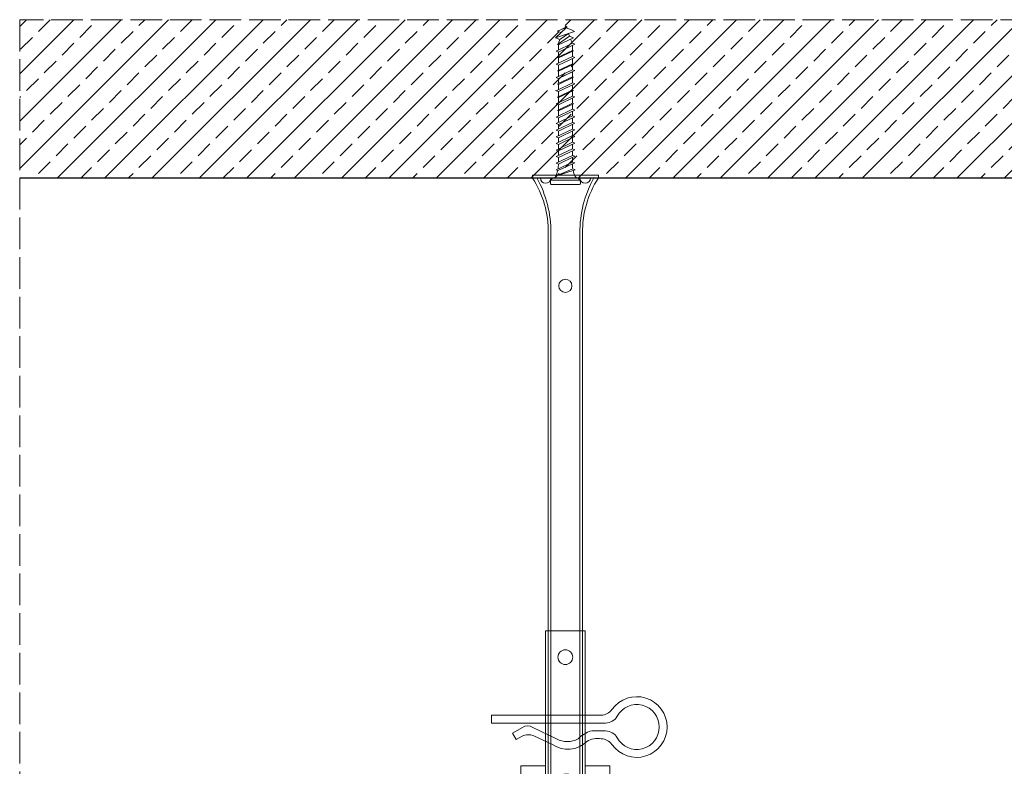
# Model space of a CAD drawing. Header units: millimetres. Extents: x -595 to 3755, y 1445 to 3533.
# Tile 22 of 24: x 2881 to 3254, y 3250 to 3533. Entities that reach past the tile are written whole.
import ezdxf

# ---------------------------------------------------------------- set-up
doc = ezdxf.new("R2010")
doc.units = ezdxf.units.MM
doc.linetypes.add('ACAD_ISO02W100', pattern=[15, 12, -3])
for name, color, linetype, lineweight in [('_RIGIPS AKCESORIA', 7, 'Continuous', 18), ('KRESKOWANIE', 7, 'Continuous', 9), ('PRZERYWANA', 7, 'ACAD_ISO02W100', 9)]:
    doc.layers.add(name, color=color, linetype=linetype, lineweight=lineweight)

# ---------------------------------------------------------------- blocks, each defined once
blk = doc.blocks.new('wieszak noniuszowy widok')
for p, q in [((367.75, 93.63), (382.75, 93.63)), ((367.75, 3.63), (367.75, 93.63)), ((368.75, 3.63), (368.75, 93.63)), ((381.75, 3.63), (381.75, 93.63)), ((382.75, 3.63), (382.75, 93.63)), ((367.75, 42.47), (358.34, 42.47)), ((358.34, -30.29), (358.34, 42.47)), ((392.15, 42.47), (382.75, 42.47)), ((392.15, 42.47), (392.15, -30.29)), ((392.15, 42.47), (392.15, -30.29)), ((372.87, 37.38), (376.99, 37.38)), ((374.93, 39.42), (374.93, 35.32)), ((361.34, -36.95), (361.34, 34.79)), ((361.34, 34.79), (361.34, -36.95)), ((366.47, 34.79), (366.47, -36.95)), ((366.47, -36.95), (366.47, 34.79)), ((384.02, -36.95), (384.02, 34.79)), ((384.02, 34.79), (384.02, -36.95)), ((389.14, 34.79), (389.14, -36.95)), ((389.14, 34.79), (389.14, -36.95)), ((374.93, 19.27), (374.93, 15.17)), ((372.87, 17.23), (376.99, 17.23)), ((367.75, 3.63), (382.75, 3.63)), ((348.22, -30.29), (358.37, -30.29)), ((348.44, -30.29), (348.44, -38.17)), ((349.43, -30.29), (349.43, -38.17)), ((353.28, -30.29), (353.28, -38.17)), ((353.8, -30.29), (353.8, -38.17)), ((357.85, -30.29), (357.85, -63.08)), ((358.37, -30.29), (358.37, -63.08)), ((392.13, -30.29), (392.13, -63.08)), ((392.15, -30.29), (392.15, -60.01)), ((392.15, -30.29), (392.15, -60.01)), ((402.37, -30.29), (392.16, -30.29)), ((392.64, -30.29), (392.64, -63.08)), ((396.7, -30.29), (396.7, -38.17)), ((397.21, -30.29), (397.21, -38.17)), ((401.07, -30.29), (401.07, -38.17)), ((402.06, -30.29), (402.06, -38.17)), ((348.13, -38.17), (355.47, -38.17)), ((350.32, -38.17), (350.32, -45.34)), ((351.68, -45.34), (351.68, -38.17)), ((353.44, -45.34), (353.44, -38.17)), ((355.47, -38.17), (355.47, -45.34)), ((395.03, -45.34), (395.03, -38.17)), ((395.03, -38.17), (402.39, -38.17)), ((397.05, -38.17), (397.05, -45.34)), ((398.82, -38.17), (398.82, -45.34)), ((400.18, -45.34), (400.18, -38.17)), ((348.11, -42.32), (348.14, -42.29)), ((348.11, -42.37), (348.11, -42.32)), ((348.12, -42.43), (348.11, -42.37)), ((348.15, -42.51), (348.12, -42.43)), ((348.14, -42.29), (348.17, -42.28)), ((348.19, -42.61), (348.15, -42.51)), ((348.17, -42.28), (348.23, -42.28)), ((349.22, -42.28), (348.19, -42.28)), ((348.26, -42.72), (348.19, -42.61)), ((348.23, -42.28), (348.31, -42.3)), ((348.34, -42.84), (348.26, -42.72)), ((348.31, -42.3), (348.41, -42.34)), ((348.45, -43), (348.34, -42.84)), ((348.41, -42.34), (348.53, -42.39)), ((348.44, -42.99), (348.44, -60.01)), ((348.58, -43.18), (348.45, -43)), ((349.57, -43.07), (348.5, -43.07)), ((348.53, -42.39), (348.66, -42.46)), ((348.72, -43.37), (348.58, -43.18)), ((348.66, -42.46), (348.81, -42.54)), ((348.89, -43.59), (348.72, -43.37)), ((348.81, -42.54), (348.96, -42.63)), ((349.08, -43.83), (348.89, -43.59)), ((348.96, -42.63), (349.14, -42.73)), ((349.28, -44.08), (349.08, -43.83)), ((349.15, -42.29), (349.13, -42.32)), ((349.13, -42.32), (349.13, -42.36)), ((349.13, -42.36), (349.14, -42.41)), ((349.14, -42.41), (349.16, -42.47)), ((349.14, -42.73), (349.38, -42.88)), ((349.18, -42.28), (349.15, -42.29)), ((349.16, -42.47), (349.19, -42.54)), ((349.22, -42.28), (349.18, -42.28)), ((349.19, -42.54), (349.24, -42.62)), ((349.28, -42.28), (349.22, -42.28)), ((349.24, -42.62), (349.3, -42.71)), ((349.34, -42.29), (349.28, -42.28)), ((349.49, -44.34), (349.28, -44.08)), ((349.3, -42.71), (349.44, -42.91)), ((349.43, -42.32), (349.34, -42.29)), ((349.38, -42.88), (349.66, -43.05)), ((349.52, -42.35), (349.43, -42.32)), ((349.43, -42.9), (349.43, -60.01)), ((349.44, -42.91), (349.55, -43.05)), ((349.72, -44.62), (349.49, -44.34)), ((349.62, -42.4), (349.52, -42.35)), ((349.55, -43.05), (349.68, -43.2)), ((349.74, -42.46), (349.62, -42.4)), ((349.66, -43.05), (349.96, -43.25)), ((350.92, -43.07), (349.68, -43.07)), ((349.68, -43.2), (349.82, -43.37)), ((350.01, -44.98), (349.72, -44.62)), ((349.88, -42.52), (349.74, -42.46)), ((349.82, -43.37), (349.98, -43.56)), ((350.03, -42.6), (349.88, -42.52)), ((349.96, -43.25), (350.28, -43.46)), ((349.98, -43.56), (350.15, -43.76)), ((350.2, -42.69), (350.03, -42.6)), ((350.15, -43.76), (350.34, -43.96)), ((350.38, -42.79), (350.2, -42.69)), ((350.28, -43.46), (350.63, -43.68)), ((350.34, -43.96), (350.54, -44.17)), ((350.58, -42.89), (350.38, -42.79)), ((350.54, -44.17), (350.75, -44.4)), ((350.78, -43), (350.58, -42.89)), ((350.63, -43.68), (350.99, -43.91)), ((350.75, -44.4), (350.97, -44.63)), ((351, -43.12), (350.78, -43)), ((350.97, -44.63), (351.19, -44.86)), ((350.99, -43.91), (351.36, -44.14)), ((351.23, -43.25), (351, -43.12)), ((351.48, -43.37), (351.23, -43.25)), ((351.36, -44.14), (351.74, -44.37)), ((351.99, -43.64), (351.48, -43.37)), ((351.74, -44.37), (352.07, -44.57)), ((352.52, -43.92), (351.99, -43.64)), ((352.07, -44.57), (352.41, -44.78)), ((352.41, -44.78), (352.77, -44.98)), ((353.08, -44.19), (352.52, -43.92)), ((353.43, -44.35), (353.08, -44.19)), ((353.8, -44.52), (353.43, -44.35)), ((354.66, -44.92), (353.8, -44.52)), ((353.8, -44.52), (353.8, -60.01)), ((396.7, -44.52), (395.84, -44.92)), ((397.07, -44.35), (396.7, -44.52)), ((396.7, -44.52), (396.7, -60.01)), ((397.42, -44.19), (397.07, -44.35)), ((397.98, -43.92), (397.42, -44.19)), ((397.73, -44.98), (398.09, -44.78)), ((398.51, -43.64), (397.98, -43.92)), ((398.09, -44.78), (398.43, -44.57)), ((398.43, -44.57), (398.76, -44.37)), ((399.02, -43.37), (398.51, -43.64)), ((398.76, -44.37), (399.13, -44.14)), ((399.26, -43.25), (399.02, -43.37)), ((399.13, -44.14), (399.51, -43.91)), ((399.49, -43.12), (399.26, -43.25)), ((399.3, -44.86), (399.53, -44.63)), ((399.71, -43), (399.49, -43.12)), ((399.51, -43.91), (399.87, -43.68)), ((399.53, -44.63), (399.74, -44.4)), ((399.58, -43.07), (400.82, -43.07)), ((399.92, -42.89), (399.71, -43)), ((399.74, -44.4), (399.96, -44.17)), ((399.87, -43.68), (400.21, -43.46)), ((400.12, -42.79), (399.92, -42.89)), ((399.96, -44.17), (400.16, -43.96)), ((400.3, -42.69), (400.12, -42.79)), ((400.16, -43.96), (400.35, -43.76)), ((400.21, -43.46), (400.54, -43.25)), ((400.46, -42.6), (400.3, -42.69)), ((400.35, -43.76), (400.52, -43.56)), ((400.62, -42.52), (400.46, -42.6)), ((400.78, -44.62), (400.49, -44.98)), ((400.52, -43.56), (400.68, -43.37)), ((400.54, -43.25), (400.84, -43.05)), ((400.76, -42.46), (400.62, -42.52)), ((400.68, -43.37), (400.82, -43.2)), ((400.88, -42.4), (400.76, -42.46)), ((401.01, -44.34), (400.78, -44.62)), ((400.82, -43.2), (400.95, -43.05)), ((400.84, -43.05), (401.12, -42.88)), ((400.98, -42.35), (400.88, -42.4)), ((400.93, -43.07), (402, -43.07)), ((400.95, -43.05), (401.06, -42.91)), ((401.07, -42.32), (400.98, -42.35)), ((401.22, -44.08), (401.01, -44.34)), ((401.06, -42.91), (401.2, -42.71)), ((401.15, -42.29), (401.07, -42.32)), ((401.07, -42.9), (401.07, -60.01)), ((401.12, -42.88), (401.36, -42.73)), ((401.22, -42.28), (401.15, -42.29)), ((401.2, -42.71), (401.26, -42.62)), ((401.27, -42.28), (401.22, -42.28)), ((401.42, -43.83), (401.22, -44.08)), ((401.26, -42.62), (401.3, -42.54)), ((401.32, -42.28), (401.27, -42.28)), ((401.27, -42.28), (402.31, -42.28)), ((401.3, -42.54), (401.34, -42.47)), ((401.35, -42.29), (401.32, -42.28)), ((401.34, -42.47), (401.36, -42.41)), ((401.36, -42.32), (401.35, -42.29)), ((401.37, -42.36), (401.36, -42.32)), ((401.36, -42.41), (401.37, -42.36)), ((401.36, -42.73), (401.54, -42.63)), ((401.61, -43.59), (401.42, -43.83)), ((401.54, -42.63), (401.69, -42.54)), ((401.77, -43.37), (401.61, -43.59)), ((401.69, -42.54), (401.84, -42.46)), ((401.92, -43.18), (401.77, -43.37)), ((401.84, -42.46), (401.97, -42.39)), ((402.05, -43), (401.92, -43.18)), ((401.97, -42.39), (402.09, -42.34)), ((402.16, -42.84), (402.05, -43)), ((402.06, -42.99), (402.06, -60.01)), ((402.09, -42.34), (402.18, -42.3)), ((402.24, -42.72), (402.16, -42.84)), ((402.18, -42.3), (402.26, -42.28)), ((402.3, -42.61), (402.24, -42.72)), ((402.26, -42.28), (402.33, -42.28)), ((402.35, -42.51), (402.3, -42.61)), ((402.33, -42.28), (402.36, -42.29)), ((402.38, -42.43), (402.35, -42.51)), ((402.36, -42.29), (402.39, -42.32)), ((402.39, -42.37), (402.38, -42.43)), ((402.39, -42.32), (402.39, -42.37)), ((350.32, -45.34), (350.01, -44.98)), ((351.68, -45.34), (350.32, -45.34)), ((351.19, -44.86), (351.43, -45.11)), ((351.43, -45.11), (351.68, -45.34)), ((352.77, -44.98), (353.14, -45.18)), ((353.14, -45.18), (353.28, -45.26)), ((353.28, -45.26), (353.36, -45.3)), ((353.28, -45.26), (353.28, -60.01)), ((353.36, -45.3), (353.44, -45.34)), ((355.47, -45.34), (353.44, -45.34)), ((355.47, -45.34), (354.66, -44.92)), ((395.84, -44.92), (395.03, -45.34)), ((395.03, -45.34), (397.05, -45.34)), ((397.05, -45.34), (397.13, -45.3)), ((397.13, -45.3), (397.21, -45.26)), ((397.21, -45.26), (397.36, -45.18)), ((397.21, -45.26), (397.21, -60.01)), ((397.36, -45.18), (397.73, -44.98)), ((398.82, -45.34), (399.07, -45.11)), ((398.82, -45.34), (400.18, -45.34)), ((399.07, -45.11), (399.3, -44.86)), ((400.49, -44.98), (400.18, -45.34)), ((348.11, -60.01), (361.93, -60.01)), ((355.57, -63.08), (355.57, -60.01)), ((357.85, -63.08), (355.57, -63.08)), ((356.08, -63.08), (355.57, -63.08)), ((356.08, -60.01), (356.08, -63.08)), ((356.08, -63.08), (358.37, -63.08)), ((358.37, -63.08), (357.85, -63.08)), ((361.93, -60.01), (361.93, -61.55)), ((361.93, -60.01), (361.93, -61.55)), ((370.64, -61.55), (361.93, -61.55)), ((370.64, -61.55), (370.64, -63.08)), ((370.64, -61.55), (370.64, -63.08)), ((379.86, -63.08), (370.64, -63.08)), ((370.64, -63.08), (379.86, -63.08)), ((388.57, -61.55), (379.86, -61.55)), ((379.86, -61.55), (379.86, -63.08)), ((379.86, -61.55), (379.86, -63.08)), ((388.57, -60.01), (388.57, -61.55)), ((402.39, -60.01), (388.57, -60.01)), ((388.57, -60.01), (388.57, -61.55)), ((392.13, -63.08), (394.42, -63.08)), ((392.64, -63.08), (392.13, -63.08)), ((394.93, -63.08), (392.64, -63.08)), ((394.42, -63.08), (394.42, -60.01)), ((394.93, -63.08), (394.42, -63.08)), ((394.93, -60.01), (394.93, -63.08))]:
    blk.add_line(p, q)
for centre, radius in [((375.25, 83.63), 2.81), ((374.93, 37.38), 2.06), ((374.93, 37.38), 1.46), ((374.93, 26.11), 2.81), ((374.93, 17.23), 2.06), ((374.93, 17.23), 1.46)]:
    blk.add_circle(centre, radius)
for centre, start, end in [((363.91, 34.79), 0, 180), ((386.58, 34.79), 0, 180), ((363.91, -36.95), 180, 0), ((386.58, -36.95), 180, 0)]:
    blk.add_arc(centre, 2.56, start, end)
blk = doc.blocks.new('noniusz gorny widok')
for p, q in [((418.67, 301.96), (418.67, 302.96)), ((418.67, 302.96), (443.67, 302.96)), ((443.67, 301.96), (443.67, 302.96)), ((418.67, 301.96), (443.67, 301.96)), ((421.67, 301.96), (425.67, 301.96)), ((424.67, 11.96), (424.67, 281.05)), ((425.67, 11.96), (425.67, 281.05)), ((436.67, 11.96), (436.67, 281.05)), ((437.67, 11.96), (437.67, 281.05)), ((424.67, 11.96), (437.67, 11.96))]:
    blk.add_line(p, q)
for centre in [(431.17, 261.05), (431.17, 26.96)]:
    blk.add_circle(centre, 2.5)
for centre, radius, start, end in [((386.97, 281.54), 37.7, 359.2509, 32.7784), ((383.61, 281.48), 42.06, 359.4173, 29.1348), ((423.67, 301.96), 2, 180, 0), ((478.72, 281.48), 42.06, 150.8652, 180.5827), ((438.67, 301.96), 2, 180, 0), ((475.36, 281.54), 37.7, 147.2216, 180.7491)]:
    blk.add_arc(centre, radius, start, end)
blk = doc.blocks.new('klamra')
at = {"layer": '_RIGIPS AKCESORIA'}
for p, q in [((6828.19, 2764.92), (6828.19, 2806.53)), ((6831.19, 2764.92), (6831.19, 2808.19)), ((6834.19, 2802.92), (6834.19, 2808.19)), ((6832.87, 2780.55), (6837.19, 2789.57)), ((6839.31, 2788.09), (6836.06, 2780.95)), ((6832.86, 2776.63), (6835, 2772.92)), ((6836.19, 2776.54), (6837.38, 2774.29)), ((6835, 2772.92), (6837.38, 2774.29)), ((6831.19, 2764.92), (6828.19, 2764.92))]:
    blk.add_line(p, q, dxfattribs=at)
for centre, radius, start, end in [((6832.69, 2820.02), 11.5, 305.1527, 234.8473), ((6832.69, 2820.02), 8.5, 298.7822, 241.2178), ((6826.19, 2808.19), 5, 0, 61.2178), ((6839.19, 2808.19), 5, 118.7822, 180), ((6823.19, 2806.53), 5, 0, 54.8473), ((6842.19, 2806.53), 5, 125.1527, 180), ((6845.23, 2805.18), 8.16, 170.4436, 210.2847), ((6843.93, 2805.32), 10.09, 195.2653, 228.1308), ((6829.23, 2793.69), 8.97, 332.6387, 27.3613), ((6831.19, 2793.92), 10, 324.3132, 45.573), ((6835.87, 2778.58), 3.59, 146.8414, 212.9715), ((6840.61, 2778.88), 5, 155.5109, 207.8622)]:
    blk.add_arc(centre, radius, start, end, dxfattribs=at)
blk = doc.blocks.new('kolek beton 65')
at = {"layer": '_RIGIPS AKCESORIA'}
for p, q in [((-125.3, -933.58), (-125.96, -934.72)), ((-122.91, -940.73), (-125.3, -933.58)), ((-120.48, -933.42), (-120.81, -934.33)), ((-117.51, -939.63), (-120.48, -933.42)), ((-115.48, -933.42), (-115.81, -934.33)), ((-112.51, -939.63), (-115.48, -933.42)), ((-110.48, -933.42), (-110.81, -934.33)), ((-110.48, -933.42), (-110.81, -934.33)), ((-107.51, -939.63), (-110.48, -933.42)), ((-105.48, -933.42), (-105.81, -934.33)), ((-102.51, -939.63), (-105.48, -933.42)), ((-100.48, -933.42), (-100.81, -934.33)), ((-97.51, -939.63), (-100.48, -933.42)), ((-95.48, -933.42), (-95.81, -934.33)), ((-92.51, -939.63), (-95.48, -933.42)), ((-92.98, -933.42), (-93.31, -934.33)), ((-90.01, -939.63), (-92.98, -933.42)), ((-90.48, -933.42), (-90.81, -934.33)), ((-87.51, -939.63), (-90.48, -933.42)), ((-87.98, -933.42), (-88.31, -934.33)), ((-85.01, -939.63), (-87.98, -933.42)), ((-85.48, -933.42), (-85.81, -934.33)), ((-82.51, -939.63), (-85.48, -933.42)), ((-82.98, -933.42), (-83.31, -934.33)), ((-80.01, -939.63), (-82.98, -933.42)), ((-80.48, -933.42), (-80.81, -934.33)), ((-77.51, -939.63), (-80.48, -933.42)), ((-77.98, -933.42), (-78.31, -934.33)), ((-75.01, -939.63), (-77.98, -933.42)), ((-75.47, -933.37), (-75.81, -934.33)), ((-75.47, -933.37), (-72.61, -939.89)), ((-72.91, -933.23), (-73.27, -934.2)), ((-70.43, -940.67), (-72.91, -933.23)), ((-68.91, -931.37), (-69.76, -932.23)), ((-69.76, -932.23), (-69.76, -941.73)), ((-67.81, -931.28), (-68.91, -931.37)), ((-68.91, -942.59), (-68.91, -931.37)), ((-67.26, -942.18), (-67.26, -931.78)), ((-126.91, -936.37), (-127.26, -936.98)), ((-126.9, -936.83), (-127.26, -936.98)), ((-126.72, -937.2), (-127.26, -936.98)), ((-127.02, -936.57), (-125.7, -939.37)), ((-125.41, -940.08), (-126.91, -936.37)), ((-126.69, -936.74), (-126.75, -936.77)), ((-125.96, -934.72), (-126.69, -936.74)), ((-126.69, -936.74), (-122.91, -940.73)), ((-123.47, -935.41), (-124.54, -935.85)), ((-122.3, -939.04), (-124.54, -935.85)), ((-122.93, -933.94), (-123.47, -935.41)), ((-123.47, -935.41), (-120.37, -939.96)), ((-120.25, -939.63), (-122.93, -933.94)), ((-120.86, -934.33), (-122.44, -934.98)), ((-120.81, -934.33), (-120.86, -934.33)), ((-117.85, -940.54), (-120.81, -934.33)), ((-118.08, -934.33), (-120.05, -934.33)), ((-117.93, -933.94), (-118.08, -934.33)), ((-118.08, -934.33), (-115.39, -940.02)), ((-115.25, -939.63), (-117.93, -933.94)), ((-115.81, -934.33), (-117.73, -934.33)), ((-112.85, -940.54), (-115.81, -934.33)), ((-113.08, -934.33), (-115.05, -934.33)), ((-112.93, -933.94), (-113.08, -934.33)), ((-113.08, -934.33), (-110.39, -940.02)), ((-110.25, -939.63), (-112.93, -933.94)), ((-110.81, -934.33), (-112.73, -934.33)), ((-108.28, -939.63), (-110.81, -934.33)), ((-107.85, -940.54), (-110.81, -934.33)), ((-108.08, -934.33), (-110.05, -934.33)), ((-107.51, -939.63), (-110.05, -934.33)), ((-107.93, -933.94), (-108.08, -934.33)), ((-108.08, -934.33), (-105.39, -940.02)), ((-105.25, -939.63), (-107.93, -933.94)), ((-105.81, -934.33), (-107.73, -934.33)), ((-102.85, -940.54), (-105.81, -934.33)), ((-103.08, -934.33), (-105.05, -934.33)), ((-102.93, -933.94), (-103.08, -934.33)), ((-103.08, -934.33), (-100.39, -940.02)), ((-100.25, -939.63), (-102.93, -933.94)), ((-100.81, -934.33), (-102.73, -934.33)), ((-97.85, -940.54), (-100.81, -934.33)), ((-98.08, -934.33), (-100.05, -934.33)), ((-97.93, -933.94), (-98.08, -934.33)), ((-98.08, -934.33), (-95.39, -940.02)), ((-95.25, -939.63), (-97.93, -933.94)), ((-95.81, -934.33), (-97.73, -934.33)), ((-92.85, -940.54), (-95.81, -934.33)), ((-93.31, -934.33), (-95.05, -934.33)), ((-90.35, -940.54), (-93.31, -934.33)), ((-90.81, -934.33), (-92.55, -934.33)), ((-87.85, -940.54), (-90.81, -934.33)), ((-88.31, -934.33), (-90.05, -934.33)), ((-85.35, -940.54), (-88.31, -934.33)), ((-85.81, -934.33), (-87.55, -934.33)), ((-82.85, -940.54), (-85.81, -934.33)), ((-83.31, -934.33), (-85.05, -934.33)), ((-80.35, -940.54), (-83.31, -934.33)), ((-80.81, -934.33), (-82.55, -934.33)), ((-77.85, -940.54), (-80.81, -934.33)), ((-80.05, -934.33), (-78.31, -934.33)), ((-75.35, -940.54), (-78.31, -934.33)), ((-75.81, -934.33), (-77.55, -934.33)), ((-72.85, -940.54), (-75.81, -934.33)), ((-73.27, -934.2), (-70.43, -940.67)), ((-124.89, -938.64), (-125.41, -940.08)), ((-122.3, -939.04), (-122.91, -940.73)), ((-120.86, -939.63), (-122.3, -939.04)), ((-120.6, -939.63), (-120.86, -939.63)), ((-120.25, -939.63), (-120.37, -939.96)), ((-118.28, -939.63), (-120.25, -939.63)), ((-117.51, -939.63), (-117.85, -940.54)), ((-115.58, -939.63), (-117.51, -939.63)), ((-115.25, -939.63), (-115.39, -940.02)), ((-113.28, -939.63), (-115.25, -939.63)), ((-112.51, -939.63), (-112.85, -940.54)), ((-110.6, -939.63), (-112.51, -939.63)), ((-110.25, -939.63), (-110.39, -940.02)), ((-108.28, -939.63), (-110.25, -939.63)), ((-107.51, -939.63), (-107.85, -940.54)), ((-107.51, -939.63), (-107.85, -940.54)), ((-105.6, -939.63), (-107.51, -939.63)), ((-105.25, -939.63), (-105.39, -940.02)), ((-103.28, -939.63), (-105.25, -939.63)), ((-102.51, -939.63), (-102.91, -940.73)), ((-100.6, -939.63), (-102.51, -939.63)), ((-100.25, -939.63), (-100.41, -940.08)), ((-98.28, -939.63), (-100.25, -939.63)), ((-97.51, -939.63), (-97.85, -940.54)), ((-95.6, -939.63), (-97.51, -939.63)), ((-95.25, -939.63), (-95.39, -940.02)), ((-93.28, -939.63), (-95.25, -939.63)), ((-92.51, -939.63), (-92.85, -940.54)), ((-90.78, -939.63), (-92.51, -939.63)), ((-90.01, -939.63), (-90.35, -940.54)), ((-88.28, -939.63), (-90.01, -939.63)), ((-87.51, -939.63), (-87.85, -940.54)), ((-85.78, -939.63), (-87.51, -939.63)), ((-85.01, -939.63), (-85.35, -940.54)), ((-83.28, -939.63), (-85.01, -939.63)), ((-82.51, -939.63), (-82.85, -940.54)), ((-80.78, -939.63), (-82.51, -939.63)), ((-80.01, -939.63), (-80.35, -940.54)), ((-78.28, -939.63), (-80.01, -939.63)), ((-77.51, -939.63), (-77.85, -940.54)), ((-77.51, -939.63), (-75.78, -939.63)), ((-75.01, -939.63), (-75.35, -940.54)), ((-72.61, -939.89), (-72.85, -940.54)), ((-68.91, -942.59), (-69.76, -941.73)), ((-67.81, -942.68), (-68.91, -942.59))]:
    blk.add_line(p, q, dxfattribs=at)
for centre, radius, start, end in [((-74.88, -924.33), 10, 282.9916, 297.2521), ((-70.76, -932.33), 1, 297.387, 0.1192), ((-67.76, -931.78), 0.5, 0, 95), ((-74.88, -924.33), 10, 269.0428, 279.2887), ((-74.88, -949.63), 10, 80.5289, 90.7633), ((-74.88, -949.63), 10, 62.7479, 76.8682), ((-70.76, -941.63), 1, 359.8807, 62.6128), ((-67.76, -942.18), 0.5, 265, 360)]:
    blk.add_arc(centre, radius, start, end, dxfattribs=at)

msp = doc.modelspace()

# ---------------------------------------------------------------- hatches: boundary and pattern name
at = {"layer": 'KRESKOWANIE'}
h = msp.add_hatch(dxfattribs=at)
h.set_pattern_fill('ANSI33', color=256, scale=2, angle=180, style=0)
h.set_pattern_definition([(225, (1763.163, 1963.728), (8.980256, -8.980256), []), (225, (1754.183, 1963.728), (8.980256, -8.980256), [6.35, -3.175])])
h.paths.add_polyline_path([(2880.866, 3532.985), (2880.866, 3472.985), (3729.866, 3472.985), (3729.866, 3532.985)])

# ---------------------------------------------------------------- linework, layer by layer
msp.add_line((2880.866, 3472.985), (3729.866, 3472.985))
at = {"layer": 'PRZERYWANA'}
for p, q in [((3729.866, 3532.985), (2880.866, 3532.985)), ((2880.866, 3532.985), (2880.866, 3087.537))]:
    msp.add_line(p, q, dxfattribs=at)

# ---------------------------------------------------------------- block references
at = {"color": 253, "rotation": 270}
msp.add_blockref('klamra', (294.922, 10097.542), dxfattribs=at)
at = {"layer": '_RIGIPS AKCESORIA', "rotation": 270}
msp.add_blockref('kolek beton 65', (4024.85, 3403.224), dxfattribs=at)
at = {"layer": '_RIGIPS AKCESORIA', "xscale": -1}
for name, p in [('noniusz gorny widok', (3519.036, 3171.03)), ('wieszak noniuszowy widok', (3463.116, 3207.697))]:
    msp.add_blockref(name, p, dxfattribs=at)

doc.saveas('drawing.dxf')
